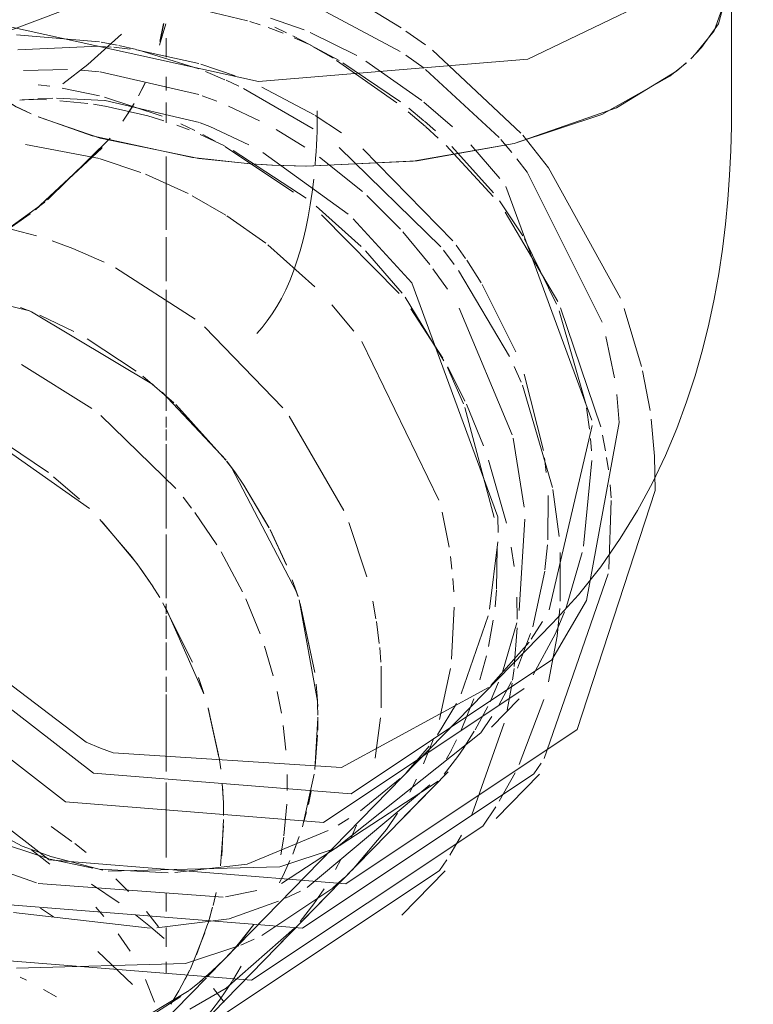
# Model space of a CAD drawing. Header units: millimetres. Extents: x -121 to 34184, y -147 to 33428.
# Tile 28 of 256: x 9369 to 9413, y 22665 to 22724. Entities that reach past the tile are written whole.
import ezdxf

# ---------------------------------------------------------------- set-up
doc = ezdxf.new("R2010")
doc.units = ezdxf.units.MM
doc.layers.add('P-PIPE-____-OTLN', color=3, linetype='Continuous', lineweight=20)

# ---------------------------------------------------------------- blocks, each defined once
blk = doc.blocks.new('ADSK_ППР_Тройник канализационный_Составной - Тройник канализационный-1734323-_3D_ копия 1')
at = {"layer": 'P-PIPE-____-OTLN', "color": 10}
for p, q in [((7354.415, 22722.619), (7354.804, 22723.898)), ((7354.461, 22722.843), (7354.68, 22723.92)), ((7354.681, 22723.914), (7354.53, 22723.117)), ((7350.804, 22722.815), (7345.793, 22723.238)), ((7350.096, 22721.449), (7352.131, 22723.279)), ((7351.866, 22722.615), (7350.893, 22722.8)), ((7353.04, 22722.349), (7351.966, 22722.594)), ((7354.818, 22721.882), (7354.818, 22723.032)), ((7356.792, 22721.173), (7353.181, 22722.314)), ((7348.58, 22720.279), (7350.096, 22721.449)), ((7348.869, 22721.139), (7346.206, 22721.086)), ((7350.78, 22721.002), (7349.695, 22721.098)), ((7356.798, 22719.628), (7350.835, 22720.996)), ((7358.364, 22720.525), (7357.197, 22721.015)), ((7347.806, 22720.126), (7347.102, 22720.217)), ((7353.556, 22720.326), (7353.159, 22719.552)), ((7353.202, 22719.635), (7353.548, 22720.318)), ((7354.818, 22719.871), (7354.818, 22720.689)), ((7359.217, 22720.134), (7358.447, 22720.489)), ((7350.796, 22719.547), (7348.537, 22720.014)), ((7363.692, 22717.57), (7359.494, 22720)), ((7347.601, 22719.302), (7346.146, 22719.321)), ((7347.979, 22719.402), (7347.086, 22719.374)), ((7351.121, 22719.264), (7348.196, 22719.405)), ((7350.095, 22719.091), (7348.404, 22719.26)), ((7351.113, 22718.936), (7350.435, 22719.044)), ((7354.577, 22718.333), (7351.099, 22719.47)), ((7356.836, 22717.94), (7351.144, 22719.261)), ((7352.514, 22718.477), (7352.89, 22719.083)), ((7354.818, 22717.917), (7354.818, 22719.151)), ((7357.882, 22719.223), (7356.989, 22719.56)), ((7353.717, 22718.346), (7351.131, 22718.933)), ((7352.804, 22718.938), (7352.206, 22718.022)), ((7360.456, 22718.051), (7358.581, 22718.934)), ((7354.68, 22718.053), (7353.723, 22718.344)), ((7356.544, 22717.459), (7355.703, 22717.855)), ((7356.203, 22717.504), (7355.472, 22717.781)), ((7358.349, 22716.525), (7356.873, 22717.225)), ((7357.778, 22716.82), (7357.039, 22717.211)), ((7363.195, 22716.45), (7361.455, 22717.512)), ((7350.806, 22715.762), (7346.337, 22716.618)), ((7351.44, 22717), (7347.663, 22713.27)), ((7346.928, 22712.695), (7350.956, 22716.427)), ((7362.516, 22713.735), (7358.357, 22716.497)), ((7363.279, 22713.371), (7358.859, 22716.257)), ((7371.403, 22710.437), (7365.263, 22716.44)), ((7353.294, 22714.935), (7350.842, 22715.751)), ((7354.818, 22711.462), (7354.818, 22715.896)), ((7366.67, 22713.779), (7364.083, 22715.841)), ((7356.158, 22713.651), (7353.583, 22714.823)), ((7347.504, 22713.142), (7345.16, 22711.437)), ((7358.432, 22712.349), (7356.396, 22713.527)), ((7368.967, 22711.506), (7366.937, 22713.54)), ((7345.078, 22711.385), (7346.614, 22712.459)), ((7366.596, 22710.458), (7363.874, 22712.903)), ((7360.832, 22710.661), (7358.485, 22712.315)), ((7368.879, 22707.627), (7364.205, 22712.378)), ((7370.73, 22709.379), (7369.113, 22711.345)), ((7354.818, 22708.368), (7354.818, 22711.023)), ((7363.787, 22708.036), (7360.953, 22710.567)), ((7369.062, 22707.644), (7366.851, 22710.199)), ((7372.215, 22709.379), (7371.559, 22710.24)), ((7371.793, 22707.876), (7370.925, 22709.117)), ((7375.554, 22703.822), (7372.476, 22709.021)), ((7354.818, 22701.299), (7354.818, 22707.839)), ((7371.588, 22703.565), (7369.246, 22707.398)), ((7366.15, 22705.345), (7364.814, 22706.945)), ((7371.517, 22703.726), (7369.596, 22706.698)), ((7375.707, 22699.094), (7372.511, 22706.738)), ((7371.287, 22695.157), (7366.626, 22704.717)), ((7350.328, 22700.676), (7346.082, 22703.338)), ((7372.76, 22700.973), (7371.794, 22703.152)), ((7372.851, 22701.134), (7371.813, 22703.196)), ((7376.249, 22702.264), (7375.836, 22703.214)), ((7378.143, 22695.915), (7376.321, 22702.087)), ((7354.818, 22700.548), (7354.818, 22701.299)), ((7374.625, 22694.11), (7372.851, 22700.744)), ((7373.976, 22698.435), (7372.94, 22700.939)), ((7342.596, 22699.998), (7350.186, 22694.64)), ((7355.408, 22695.859), (7350.878, 22700.254)), ((7354.818, 22699.531), (7354.818, 22700.187)), ((7354.818, 22698.751), (7354.818, 22699.415)), ((7376.43, 22694.739), (7375.758, 22698.889)), ((7354.818, 22694.912), (7354.818, 22698.524)), ((7375.364, 22693.758), (7374.284, 22697.574)), ((7349.6, 22695.203), (7348.029, 22696.564)), ((7356.356, 22694.666), (7355.842, 22695.328)), ((7378.543, 22692.95), (7378.164, 22695.801)), ((7354.818, 22693.438), (7354.818, 22694.902)), ((7357.878, 22692.449), (7356.551, 22694.404)), ((7371.897, 22692.315), (7371.474, 22694.431)), ((7352.737, 22691.749), (7350.823, 22693.987)), ((7376.129, 22688.495), (7376.477, 22694.014)), ((7354.818, 22689.234), (7354.818, 22693.088)), ((7374.77, 22689.779), (7374.798, 22692.295)), ((7375.822, 22691.153), (7375.649, 22692.306)), ((7353.274, 22691.028), (7352.737, 22691.749)), ((7359.427, 22689.627), (7358.137, 22692.025)), ((7372.071, 22690.992), (7371.98, 22691.748)), ((7378.606, 22689.066), (7378.608, 22691.99)), ((7353.823, 22690.237), (7353.274, 22691.028)), ((7354.44, 22689.271), (7353.975, 22690.008)), ((7372.179, 22689.614), (7372.125, 22690.418)), ((7374.672, 22688.711), (7374.766, 22689.72)), ((7376.017, 22687.966), (7375.989, 22689.308)), ((7356.407, 22685.383), (7354.628, 22688.958)), ((7354.759, 22688.737), (7357.104, 22683.47)), ((7354.818, 22688.289), (7354.818, 22688.898)), ((7360.501, 22687.078), (7359.631, 22689.193)), ((7372.049, 22685.561), (7372.208, 22688.7)), ((7354.818, 22686.779), (7354.818, 22688.18)), ((7378.413, 22686.954), (7378.579, 22688.619)), ((7374.276, 22686.314), (7374.567, 22687.916)), ((7375.119, 22684.776), (7375.98, 22687.747)), ((7375.835, 22685.113), (7376.007, 22687.443)), ((7354.818, 22684.894), (7354.818, 22686.561)), ((7361.288, 22684.558), (7360.758, 22686.341)), ((7373.759, 22684.3), (7374.15, 22685.754)), ((7371.324, 22681.923), (7371.976, 22684.996)), ((7375.726, 22684.289), (7375.82, 22684.985)), ((7354.818, 22683.58), (7354.818, 22684.495)), ((7357.08, 22683.542), (7356.771, 22684.443)), ((7374.369, 22682.989), (7374.889, 22684.178)), ((7375.4, 22682.481), (7375.698, 22684.107)), ((7354.818, 22679.87), (7354.818, 22683.43)), ((7361.774, 22682.293), (7361.516, 22683.612)), ((7371.209, 22680.996), (7372.338, 22682.883)), ((7372.631, 22681.275), (7373.39, 22683.171)), ((7358.009, 22679.647), (7357.359, 22682.619)), ((7357.365, 22682.604), (7357.99, 22679.776)), ((7362.053, 22680.062), (7361.887, 22681.564)), ((7373.278, 22676.158), (7375.222, 22681.695)), ((7370.362, 22679.233), (7370.969, 22680.796)), ((7372.047, 22680.084), (7372.354, 22680.687)), ((7354.818, 22678.773), (7354.818, 22679.87)), ((7371.745, 22679.534), (7372.035, 22680.061)), ((7372.418, 22679.683), (7372.779, 22680.2)), ((7358.113, 22678.911), (7358.013, 22679.626)), ((7362.132, 22677.625), (7362.129, 22678.596)), ((7354.818, 22674.424), (7354.818, 22678.12)), ((7358.276, 22676.883), (7358.204, 22678.048)), ((7366.546, 22676.401), (7368.943, 22678.346)), ((7369.537, 22677.538), (7369.936, 22678.31)), ((7358.215, 22677.916), (7358.264, 22677.188)), ((7358.277, 22676.893), (7358.293, 22676.117)), ((7361.931, 22674.903), (7362.104, 22676.799)), ((7368.119, 22675.283), (7368.787, 22676.266)), ((7358.174, 22673.699), (7358.291, 22675.877)), ((7365.194, 22675.546), (7365.854, 22675.945)), ((7349.133, 22674.556), (7347.877, 22675.466)), ((7358.288, 22675.503), (7358.103, 22673.079)), ((7359.709, 22673.195), (7364.591, 22675.209)), ((7366.039, 22672.829), (7368.119, 22675.283)), ((7361.749, 22673.749), (7361.92, 22674.817)), ((7345.372, 22674.284), (7347.751, 22673.504)), ((7347.807, 22673.184), (7346.704, 22674.054)), ((7349.985, 22673.888), (7349.306, 22674.424)), ((7354.818, 22673.588), (7354.818, 22674.405)), ((7347.826, 22673.484), (7350.387, 22672.949)), ((7350.769, 22672.893), (7354.936, 22672.671)), ((7355.354, 22672.685), (7359.709, 22673.195)), ((7352.544, 22671.546), (7351.792, 22672.298)), ((7364.883, 22671.75), (7365.589, 22672.389)), ((7351.976, 22670.857), (7350.313, 22671.988)), ((7357.831, 22671.48), (7357.652, 22670.7)), ((7360.587, 22668.885), (7364.873, 22671.741)), ((7354.818, 22670.332), (7354.818, 22671.45)), ((7348.016, 22670.001), (7347.243, 22670.536)), ((7351.07, 22670.035), (7350.573, 22670.591)), ((7354.357, 22669.413), (7353.627, 22670.339)), ((7357.624, 22670.588), (7357.353, 22669.621)), ((7357.437, 22669.912), (7357.606, 22670.527)), ((7353.871, 22669.406), (7352.963, 22670.126)), ((7354.7, 22668.703), (7353.896, 22669.386)), ((7354.818, 22668.189), (7354.818, 22669.358)), ((7356.659, 22667.706), (7357.343, 22669.598)), ((7352.647, 22667.935), (7351.927, 22668.973)), ((7357.163, 22669.033), (7356.283, 22666.863)), ((7352.781, 22665.918), (7350.69, 22667.912)), ((7354.818, 22666.592), (7354.818, 22667.291)), ((7355.543, 22665.455), (7356.239, 22666.77)), ((7356.283, 22666.863), (7355.967, 22666.226)), ((7358.828, 22666.138), (7359.354, 22667.03)), ((7346.383, 22666.178), (7346.008, 22666.372)), ((7354.113, 22664.864), (7353.574, 22666.232)), ((7358.044, 22664.97), (7358.812, 22666.112)), ((7348.196, 22665.179), (7347.419, 22665.62)), ((7355.594, 22665.542), (7355.107, 22664.734)), ((7358.322, 22664.853), (7357.673, 22665.673))]:
    blk.add_line(p, q, dxfattribs=at)
at = {"layer": 'P-PIPE-____-OTLN', "color": 9}
for p, q in [((7346.824, 22719.36), (7345.999, 22719.3)), ((7365.803, 22712.406), (7360.663, 22716.133)), ((7374.347, 22688.573), (7374.847, 22692.638)), ((7372.624, 22683.458), (7374.256, 22688.163)), ((7377.902, 22684.189), (7378.413, 22686.954)), ((7376.136, 22679.2), (7377.622, 22683.125)), ((7373.468, 22681.29), (7374.234, 22682.709)), ((7372.779, 22680.2), (7373.418, 22681.204)), ((7369.304, 22678.703), (7370.704, 22680.305)), ((7371.599, 22678.622), (7372.418, 22679.683)), ((7374.929, 22676.981), (7375.886, 22678.694)), ((7361.775, 22672.016), (7371.231, 22678.189)), ((7363.339, 22671.768), (7370.739, 22677.964)), ((7371.946, 22673.739), (7372.655, 22674.94)), ((7371.314, 22672.807), (7371.757, 22673.448)), ((7347.1, 22672.028), (7358.254, 22671.189)), ((7358.406, 22671.213), (7360.297, 22671.597)), ((7362.028, 22671.144), (7362.923, 22671.561)), ((7358.618, 22669.878), (7361.609, 22670.962)), ((7345.607, 22670.268), (7353.863, 22669.329)), ((7354.266, 22669.347), (7358.618, 22669.878)), ((7359.335, 22668.306), (7360.135, 22668.665)), ((7355.998, 22667.197), (7359.216, 22668.256)), ((7345.796, 22666.916), (7355.998, 22667.197)), ((7357.107, 22663.768), (7358.044, 22664.97))]:
    blk.add_line(p, q, dxfattribs=at)
at = {"layer": 'P-PIPE-____-OTLN', "color": 22}
for p, q in [((7368.768, 22675.621), (7370.447, 22677.34)), ((7356.073, 22662.627), (7366.149, 22672.94)), ((7357.358, 22663.497), (7371.314, 22672.807)), ((7369.046, 22670.11), (7371.665, 22672.791))]:
    blk.add_line(p, q, dxfattribs=at)
at = {"layer": 'P-PIPE-____-OTLN', "color": 10}
for points in [[(7359.816, 22716.604, 0), (7357.452, 22717.706, 0), (7356.875, 22717.926, 0)], [(7347.714, 22696.813, 0), (7344.365, 22699.069, 0), (7342.773, 22699.911, 0)], [(7350.963, 22693.841, 0), (7353.075, 22691.303, 0), (7354.033, 22689.919, 0)]]:
    blk.add_polyline3d(points, dxfattribs=at)
at = {"layer": 'P-PIPE-____-OTLN', "color": 22}
for points in [[(7328.261, 22716.486, 0), (7325.334, 22713.142, 0), (7320.66, 22696.64, 0), (7327.053, 22679.251, 0), (7342.071, 22667.615, 0), (7359.978, 22666.178, 0)], [(7359.978, 22666.178, 0), (7373.934, 22675.488, 0), (7374.716, 22676.641, 0)]]:
    blk.add_polyline3d(points, dxfattribs=at)
at = {"layer": 'P-PIPE-____-OTLN', "color": 9}
for points in [[(7374.855, 22693.208, 0), (7374.831, 22694.146, 0), (7369.642, 22708.261, 0), (7366.118, 22712.122, 0)], [(7343.066, 22673.574, 0), (7344.745, 22672.845, 0), (7346.988, 22672.061, 0)]]:
    blk.add_polyline3d(points, dxfattribs=at)
blk = doc.blocks.new('ADSK_ППР_Отвод канализационный_Составной - Отвод раструбный-1561796-_3D_ копия 1')
at = {"layer": 'P-PIPE-____-OTLN', "color": 22}
for p, q in [((7388.946, 22726.745), (7388.163, 22723.904)), ((7388.946, 22718.655), (7388.946, 22726.745)), ((7387.133, 22722.466), (7386.483, 22721.792)), ((7358.319, 22667.43), (7378.167, 22687.746)), ((7374.421, 22683.97), (7376.728, 22686.578)), ((7364.309, 22675.703), (7376.43, 22683.789)), ((7374.459, 22681.447), (7376.138, 22683.165)), ((7361.764, 22668.452), (7371.84, 22678.765)), ((7363.049, 22669.322), (7377.005, 22678.632)), ((7374.737, 22675.935), (7377.356, 22678.616))]:
    blk.add_line(p, q, dxfattribs=at)
at = {"layer": 'P-PIPE-____-OTLN', "color": 10}
for p, q in [((7368.954, 22722.23), (7363.858, 22724.933)), ((7348.608, 22724.697), (7345.353, 22723.484)), ((7359.73, 22724.078), (7357.224, 22724.686)), ((7369.005, 22723.647), (7367.052, 22724.842)), ((7360.497, 22723.837), (7359.871, 22724.036)), ((7363.143, 22723.531), (7361.113, 22724.233)), ((7361.894, 22723.329), (7360.985, 22723.67)), ((7362.093, 22723.354), (7361.377, 22723.688)), ((7363.547, 22722.603), (7362.463, 22723.172)), ((7366.323, 22721.976), (7363.52, 22723.377)), ((7370.479, 22722.621), (7369.287, 22723.459)), ((7363.367, 22722.683), (7362.552, 22723.055)), ((7365.266, 22721.683), (7363.529, 22722.606)), ((7350.757, 22722.543), (7345.864, 22722.318)), ((7351.508, 22722.491), (7350.842, 22722.538)), ((7352.645, 22722.371), (7351.655, 22722.479)), ((7356.799, 22721.5), (7353.028, 22722.32)), ((7364.902, 22721.818), (7363.698, 22722.519)), ((7370.386, 22721.22), (7369.279, 22722.011)), ((7376.232, 22717.3), (7370.901, 22722.305)), ((7358.985, 22720.761), (7356.906, 22721.469)), ((7368.752, 22719.139), (7365.113, 22721.688)), ((7368.97, 22719.197), (7365.494, 22721.55)), ((7370.254, 22719.278), (7366.869, 22721.653)), ((7374.924, 22717.035), (7370.48, 22721.149)), ((7363.761, 22718.399), (7360.604, 22720.081)), ((7372.107, 22717.672), (7370.381, 22719.175)), ((7370.479, 22717.698), (7369.427, 22718.595)), ((7370.381, 22718.05), (7369.469, 22718.805)), ((7365.405, 22717.316), (7363.813, 22718.368)), ((7371.072, 22717.44), (7370.413, 22718.022)), ((7371.242, 22717.006), (7370.502, 22717.678)), ((7372.122, 22710.804), (7366.689, 22716.356)), ((7374.55, 22713.477), (7371.725, 22716.549)), ((7374.573, 22713.703), (7372.067, 22716.502)), ((7376.343, 22711.096), (7374.937, 22713.224)), ((7378.455, 22707.143), (7375.287, 22712.523)), ((7346.997, 22711.106), (7344.589, 22711.72)), ((7378.382, 22706.97), (7376.445, 22710.921)), ((7372.899, 22709.726), (7372.317, 22710.542)), ((7373.838, 22708.272), (7372.961, 22709.635)), ((7356.569, 22706.079), (7351.773, 22709.163)), ((7375.923, 22704.112), (7373.903, 22708.163)), ((7380.151, 22700.969), (7378.542, 22706.569)), ((7381.055, 22699.583), (7378.631, 22706.764)), ((7347.203, 22706.312), (7349.258, 22705.333)), ((7361.869, 22700.725), (7357.138, 22705.62)), ((7350.056, 22704.894), (7353.015, 22702.938)), ((7353.405, 22702.638), (7355.291, 22701.028)), ((7377.588, 22698.14), (7376.431, 22702.755)), ((7355.402, 22700.924), (7358.428, 22697.574)), ((7380.38, 22699.43), (7380.195, 22700.723)), ((7365.542, 22694.527), (7362.242, 22700.229)), ((7380.489, 22698.121), (7380.437, 22698.864)), ((7381.34, 22698.131), (7381.164, 22699.069)), ((7377.762, 22696.817), (7377.652, 22697.712)), ((7381.513, 22696.978), (7381.405, 22697.733)), ((7380.018, 22692.379), (7380.51, 22697.547)), ((7381.671, 22695.296), (7381.613, 22696.072)), ((7377.86, 22692.762), (7377.87, 22695.439)), ((7381.531, 22690.981), (7381.68, 22695.134)), ((7366.943, 22690.521), (7365.848, 22693.799)), ((7361.105, 22693.36), (7362.091, 22691.227)), ((7377.686, 22690.955), (7377.841, 22692.461)), ((7378.939, 22688.603), (7379.934, 22691.986)), ((7376.946, 22687.511), (7377.674, 22690.866)), ((7362.437, 22690.337), (7362.775, 22689.355)), ((7362.91, 22688.922), (7363.802, 22684.751)), ((7367.485, 22687.997), (7367.287, 22689.064)), ((7378.324, 22687.105), (7378.865, 22688.405)), ((7367.687, 22686.504), (7367.512, 22687.827)), ((7376.034, 22685.013), (7376.819, 22687.1)), ((7367.781, 22685.367), (7367.71, 22686.271)), ((7367.795, 22682.624), (7367.794, 22685.126)), ((7363.879, 22684.054), (7363.936, 22683.333)), ((7363.981, 22682.064), (7363.975, 22681.263)), ((7367.44, 22679.575), (7367.756, 22682.022)), ((7363.965, 22680.966), (7363.822, 22679.13)), ((7363.755, 22678.624), (7363.044, 22675.446)), ((7363.581, 22677.598), (7363.404, 22676.78)), ((7363.297, 22676.352), (7363.128, 22675.737)), ((7365.994, 22674.781), (7366.303, 22675.536)), ((7362.754, 22674.579), (7362.458, 22673.796)), ((7362.854, 22674.858), (7362.527, 22673.965)), ((7362.296, 22673.401), (7361.974, 22672.688)), ((7365.045, 22672.855), (7365.395, 22673.509)), ((7361.974, 22672.688), (7361.658, 22672.051)), ((7363.735, 22670.795), (7364.356, 22671.706)), ((7362.916, 22669.735), (7363.735, 22670.795)), ((7360.113, 22669.554), (7359.193, 22668.387)), ((7359.912, 22669.286), (7359.361, 22668.589)), ((7359.208, 22668.406), (7358.737, 22667.872)), ((7358.302, 22667.414), (7357.585, 22666.721)), ((7358.708, 22667.84), (7358.322, 22667.434)), ((7357.944, 22667.057), (7356.855, 22666.079)), ((7357.012, 22666.215), (7356.227, 22665.582)), ((7356.215, 22665.57), (7352.476, 22663.33)), ((7355.709, 22665.2), (7354.241, 22664.248))]:
    blk.add_line(p, q, dxfattribs=at)
at = {"layer": 'P-PIPE-____-OTLN', "color": 9}
for p, q in [((7388.163, 22723.904), (7387.133, 22722.466)), ((7386.206, 22721.535), (7385.626, 22721.045)), ((7385.623, 22721.043), (7382.004, 22718.83)), ((7346.43, 22718.578), (7345.325, 22719.108)), ((7381.994, 22718.825), (7375.819, 22716.673)), ((7350.349, 22717.14), (7347.127, 22718.277)), ((7356.405, 22715.832), (7350.359, 22717.137)), ((7375.819, 22716.673), (7369.967, 22715.636)), ((7375.695, 22716.128), (7375.03, 22716.915)), ((7374.965, 22714.572), (7373.206, 22716.59)), ((7359.894, 22715.451), (7356.415, 22715.831)), ((7359.935, 22715.449), (7361.206, 22715.369)), ((7369.956, 22715.635), (7363.313, 22715.303)), ((7363.306, 22715.303), (7361.241, 22715.367)), ((7380.522, 22699.972), (7375.333, 22714.086)), ((7339.663, 22708.264), (7346.575, 22706.573)), ((7346.037, 22706.778), (7346.71, 22706.516)), ((7346.704, 22706.521), (7354.058, 22702.114)), ((7383.52, 22703.225), (7382.474, 22706.714)), ((7381.886, 22702.54), (7381.369, 22705.033)), ((7384.028, 22700.573), (7383.581, 22702.962)), ((7354.589, 22701.662), (7358.435, 22697.568)), ((7377.943, 22688.543), (7380.535, 22699.662)), ((7358.474, 22697.514), (7358.965, 22696.853)), ((7358.766, 22697.128), (7362.69, 22689.616)), ((7377.637, 22679.564), (7381.499, 22690.714)), ((7362.845, 22689.137), (7363.955, 22683.013)), ((7339.653, 22688.398), (7350, 22680.553)), ((7376.853, 22686.754), (7377.539, 22687.822)), ((7376.982, 22684.605), (7378.324, 22687.105)), ((7374.876, 22682.742), (7375.664, 22684.212)), ((7365.4, 22679.021), (7374.283, 22683.844)), ((7363.936, 22683.333), (7363.967, 22682.701)), ((7363.963, 22682.829), (7363.982, 22682.175)), ((7363.984, 22681.99), (7363.794, 22678.904)), ((7351.618, 22679.903), (7365.4, 22679.021)), ((7377.005, 22678.632), (7377.448, 22679.273)), ((7361.689, 22673.022), (7365.026, 22674.131)), ((7347.94, 22673.623), (7350.995, 22672.834)), ((7351.331, 22672.77), (7361.689, 22673.022)), ((7358.451, 22665.704), (7362.571, 22669.328)), ((7356.259, 22664.426), (7358.448, 22665.702))]:
    blk.add_line(p, q, dxfattribs=at)
at = {"layer": 'P-PIPE-____-OTLN', "color": 22}
for points in [[(7376.651, 22721.774, 0), (7388.061, 22727.251, 0), (7390.26, 22734.753, 0)], [(7337.269, 22733.457, 0), (7337.631, 22730.35, 0), (7345.484, 22723.689, 0), (7360.388, 22720.413, 0), (7376.651, 22721.774, 0)], [(7386.77, 22722.078, 0), (7387.898, 22723.467, 0), (7388.935, 22726.417, 0), (7388.945, 22726.742, 0)], [(7338.495, 22725.687, 0), (7331.025, 22718.967, 0), (7326.351, 22702.465, 0), (7332.744, 22685.076, 0), (7347.762, 22673.44, 0), (7365.669, 22672.003, 0)], [(7338.77, 22721.419, 0), (7335.899, 22718.21, 0), (7331.84, 22703.878, 0), (7337.392, 22688.775, 0), (7350.436, 22678.67, 0), (7365.988, 22677.422, 0)], [(7361.206, 22715.369, 0), (7363.229, 22715.304, 0), (7369.721, 22715.609, 0), (7375.819, 22716.673, 0), (7381.109, 22718.423, 0), (7385.229, 22720.74, 0), (7386.22, 22721.55, 0)], [(7341.945, 22721.309, 0), (7345.768, 22718.887, 0), (7346.683, 22718.467, 0)], [(7338.445, 22720.734, 0), (7334.22, 22716.491, 0), (7330.161, 22702.16, 0), (7335.713, 22687.057, 0), (7348.756, 22676.951, 0), (7364.309, 22675.703, 0)], [(7331.961, 22720.133, 0), (7328.405, 22716.285, 0), (7323.731, 22699.784, 0), (7330.124, 22682.394, 0), (7345.142, 22670.759, 0), (7363.049, 22669.322, 0)], [(7378.167, 22687.746, 0), (7379.701, 22689.432, 0), (7381.051, 22691.135, 0), (7382.234, 22692.838, 0), (7383.268, 22694.53, 0), (7384.169, 22696.202, 0), (7384.955, 22697.852, 0), (7385.639, 22699.478, 0), (7386.232, 22701.08, 0), (7386.747, 22702.661, 0), (7387.191, 22704.221, 0), (7387.573, 22705.764, 0), (7387.898, 22707.291, 0), (7388.172, 22708.805, 0), (7388.399, 22710.308, 0), (7388.583, 22711.803, 0), (7388.726, 22713.29, 0), (7388.832, 22714.771, 0), (7388.903, 22716.248, 0), (7388.939, 22717.721, 0), (7388.946, 22718.655, 0)], [(7347.103, 22718.288, 0), (7350.83, 22717.001, 0), (7356.785, 22715.779, 0), (7359.935, 22715.449, 0)], [(7361.241, 22715.367, 0), (7360.62, 22715.401, 0), (7359.894, 22715.451, 0)], [(7365.669, 22672.003, 0), (7379.625, 22681.313, 0), (7384.329, 22695.737, 0)], [(7365.988, 22677.422, 0), (7378.109, 22685.508, 0), (7380.192, 22689.099, 0)], [(7350, 22680.553, 0), (7350.865, 22680.187, 0), (7351.618, 22679.903, 0)]]:
    blk.add_polyline3d(points, dxfattribs=at)
at = {"layer": 'P-PIPE-____-OTLN', "color": 9}
for points in [[(7382.24, 22707.34, 0), (7377.906, 22715.204, 0), (7376.345, 22717.169, 0)], [(7381.134, 22705.889, 0), (7376.616, 22714.942, 0), (7375.995, 22715.755, 0)], [(7380.192, 22689.099, 0), (7382.168, 22699.839, 0), (7382.026, 22701.525, 0)], [(7384.329, 22695.737, 0), (7384.299, 22697.815, 0), (7384.102, 22700.034, 0)], [(7365.072, 22674.151, 0), (7373.81, 22681.108, 0), (7374.478, 22682.091, 0)], [(7340.414, 22677.318, 0), (7346.137, 22674.27, 0), (7347.916, 22673.631, 0)]]:
    blk.add_polyline3d(points, dxfattribs=at)
at = {"layer": 'P-PIPE-____-OTLN', "color": 10}
for points in [[(7351.087, 22709.505, 0), (7349.199, 22710.335, 0), (7347.945, 22710.799, 0)], [(7358.965, 22696.853, 0), (7359.514, 22696.063, 0), (7361.039, 22693.487, 0)]]:
    blk.add_polyline3d(points, dxfattribs=at)
blk.add_ellipse((7351.447, 22729.257), major_axis=(-6.313, 25.547), ratio=0.422254, start_param=4.038075, end_param=4.182939, dxfattribs=at)
at = {"layer": 'P-PIPE-____-OTLN', "color": 9}
blk.add_ellipse((7351.447, 22729.257), major_axis=(-6.313, 25.547), ratio=0.422254, start_param=3.397541, end_param=3.997698, dxfattribs=at)

msp = doc.modelspace()

# ---------------------------------------------------------------- linework, layer by layer
at = {"layer": 'P-PIPE-____-OTLN', "color": 10}
for p, q in [((9377.676, 22723.922), (9377.457, 22722.829)), ((9376.574, 22720.349), (9376.215, 22719.633)), ((9375.906, 22719.081), (9375.533, 22718.475)), ((9373.958, 22716.392), (9369.96, 22712.678)), ((9369.628, 22712.428), (9368.147, 22711.388)), ((9372.278, 22705.333), (9370.223, 22706.312)), ((9376.035, 22702.938), (9373.077, 22704.894)), ((9378.312, 22701.028), (9376.426, 22702.638)), ((9381.448, 22697.574), (9378.423, 22700.924)), ((9371.049, 22696.564), (9372.621, 22695.203)), ((9373.844, 22693.987), (9375.757, 22691.749)), ((9385.1, 22691.248), (9384.113, 22693.383)), ((9375.757, 22691.749), (9376.295, 22691.028)), ((9376.295, 22691.028), (9376.844, 22690.237)), ((9376.995, 22690.008), (9377.457, 22689.276)), ((9385.801, 22689.331), (9385.457, 22690.337)), ((9377.644, 22688.966), (9379.417, 22685.404)), ((9386.823, 22684.75), (9385.937, 22688.894)), ((9379.792, 22684.44), (9380.106, 22683.518)), ((9386.956, 22683.333), (9386.899, 22684.054)), ((9380.386, 22682.589), (9381.031, 22679.64)), ((9386.995, 22681.263), (9387.002, 22682.064)), ((9386.842, 22679.13), (9386.986, 22680.966)), ((9381.035, 22679.62), (9381.134, 22678.91)), ((9381.225, 22678.048), (9381.296, 22676.883)), ((9386.424, 22676.78), (9386.601, 22677.598)), ((9386.149, 22675.737), (9386.318, 22676.352)), ((9381.311, 22675.877), (9381.195, 22673.699)), ((9385.479, 22673.796), (9385.775, 22674.579)), ((9380.627, 22670.527), (9380.458, 22669.912)), ((9380.363, 22669.598), (9379.679, 22667.706)), ((9382.382, 22668.589), (9382.932, 22669.286)), ((9381.757, 22667.872), (9382.229, 22668.406)), ((9380.606, 22666.721), (9381.323, 22667.414)), ((9381.343, 22667.434), (9381.728, 22667.84)), ((9379.26, 22666.77), (9378.563, 22665.455)), ((9379.247, 22665.582), (9380.033, 22666.215)), ((9377.261, 22664.248), (9378.73, 22665.2))]:
    msp.add_line(p, q, dxfattribs=at)
at = {"layer": 'P-PIPE-____-OTLN', "color": 9}
for p, q in [((9384.226, 22715.369), (9382.955, 22715.449)), ((9369.731, 22706.516), (9369.058, 22706.778)), ((9381.986, 22696.853), (9381.495, 22697.514)), ((9386.987, 22682.701), (9386.956, 22683.333)), ((9380.326, 22666.393), (9381.34, 22667.43)), ((9375.649, 22661.605), (9380.268, 22666.333))]:
    msp.add_line(p, q, dxfattribs=at)
at = {"layer": 'P-PIPE-____-OTLN', "color": 22}
for points in [[(9411.966, 22726.742, 0), (9411.956, 22726.417, 0), (9410.919, 22723.467, 0), (9409.791, 22722.078, 0)], [(9409.241, 22721.55, 0), (9408.249, 22720.74, 0), (9404.129, 22718.423, 0), (9398.84, 22716.673, 0)], [(9369.704, 22718.467, 0), (9368.789, 22718.887, 0), (9364.966, 22721.309, 0)], [(9382.955, 22715.449, 0), (9379.806, 22715.779, 0), (9373.85, 22717.001, 0), (9370.124, 22718.288, 0)], [(9398.84, 22716.673, 0), (9392.741, 22715.609, 0), (9386.249, 22715.304, 0), (9384.226, 22715.369, 0)]]:
    msp.add_polyline3d(points, dxfattribs=at)
at = {"layer": 'P-PIPE-____-OTLN', "color": 10}
for points in [[(9365.793, 22699.911, 0), (9367.386, 22699.069, 0), (9370.735, 22696.813, 0)], [(9384.048, 22693.509, 0), (9382.535, 22696.063, 0), (9381.986, 22696.853, 0)]]:
    msp.add_polyline3d(points, dxfattribs=at)

# ---------------------------------------------------------------- block references
at = {"layer": 'P-PIPE-____-OTLN', "color": 22}
msp.add_blockref('ADSK_ППР_Тройник канализационный_Составной - Тройник канализационный-1734323-_3D_ копия 1', (2023.02, 0), dxfattribs=at)
at = {"layer": 'P-PIPE-____-OTLN', "color": 9}
msp.add_blockref('ADSK_ППР_Отвод канализационный_Составной - Отвод раструбный-1561796-_3D_ копия 1', (2023.02, 0), dxfattribs=at)

doc.saveas('drawing.dxf')
